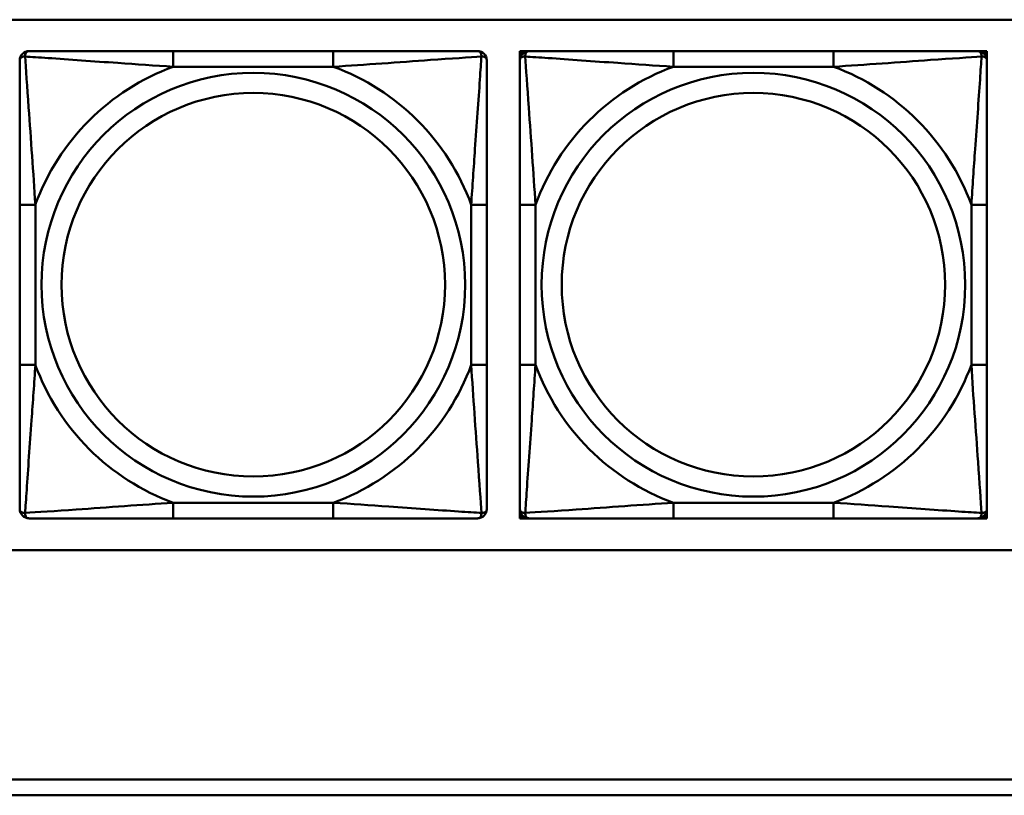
# Model space of a CAD drawing. Header units: inches. Extents: x 9.4 to 55.3, y 0.3 to 33.1.
# Tile 44 of 173: x 20.4 to 21.6, y 8.7 to 9.7. Entities that reach past the tile are written whole.
import ezdxf

# ---------------------------------------------------------------- set-up
doc = ezdxf.new("R2010")
doc.units = ezdxf.units.IN
doc.header["$MEASUREMENT"] = 0
doc.layers.add('Visible Edges(ANSI)', color=7, linetype='Continuous', lineweight=50)
doc.layers.add('Visible Tangent Edges(ANSI)', color=7, linetype='Continuous', lineweight=50)

msp = doc.modelspace()

# ---------------------------------------------------------------- linework, layer by layer
at = {"layer": 'Visible Edges(ANSI)'}
for p, q in [((20.3625, 9.7159), (22.9307, 9.7159)), ((20.799, 9.6762), (20.5967, 9.6762)), ((21.035, 9.6762), (21.0409, 9.6762)), ((21.035, 9.6703), (21.035, 9.6762)), ((21.0409, 9.6762), (21.0468, 9.6762)), ((21.4314, 9.6762), (21.2291, 9.6762)), ((21.6137, 9.6762), (21.6196, 9.6762)), ((21.6196, 9.6762), (21.6255, 9.6762)), ((21.6255, 9.6762), (21.6255, 9.6703)), ((21.035, 9.6644), (21.035, 9.6703)), ((21.6255, 9.6703), (21.6255, 9.6644)), ((20.4026, 9.4821), (20.4026, 9.2798)), ((20.9931, 9.2798), (20.9931, 9.4821)), ((21.035, 9.4821), (21.035, 9.2798)), ((21.6255, 9.2798), (21.6255, 9.4821)), ((21.035, 9.0915), (21.035, 9.0974)), ((21.035, 9.0856), (21.035, 9.0915)), ((21.6255, 9.0974), (21.6255, 9.0915)), ((21.6255, 9.0915), (21.6255, 9.0856)), ((20.5967, 9.0856), (20.799, 9.0856)), ((21.0409, 9.0856), (21.035, 9.0856)), ((21.0468, 9.0856), (21.0409, 9.0856)), ((21.2291, 9.0856), (21.4314, 9.0856)), ((21.6196, 9.0856), (21.6137, 9.0856)), ((21.6255, 9.0856), (21.6196, 9.0856)), ((22.9307, 9.0454), (20.3625, 9.0454)), ((14.6826, 8.7556), (22.1296, 8.7556)), ((22.1296, 8.7356), (14.6826, 8.7356))]:
    msp.add_line(p, q, dxfattribs=at)
for centre, radius, start, end in [((20.4144, 9.6644), 0.0118, 90, 180), ((20.9813, 9.6644), 0.0118, 0, 90), ((21.0409, 9.6703), 0.00591, 90, 180), ((21.0468, 9.6644), 0.0118, 90, 180), ((21.6137, 9.6644), 0.0118, 0, 90), ((21.6196, 9.6703), 0.00591, 0, 90), ((20.4144, 9.0974), 0.0118, 180, 270), ((20.9813, 9.0974), 0.0118, 270, 0), ((21.0468, 9.0974), 0.0118, 180, 270), ((21.0409, 9.0915), 0.00591, 180, 270), ((21.6137, 9.0974), 0.0118, 270, 0), ((21.6196, 9.0915), 0.00591, 270, 0)]:
    msp.add_arc(centre, radius, start, end, dxfattribs=at)
for points, knots in [([(20.5967, 9.6762), (20.573, 9.6762), (20.5491, 9.6762), (20.5257, 9.6762), (20.495, 9.6762), (20.4641, 9.6762), (20.4409, 9.6762), (20.4289, 9.6762), (20.4192, 9.6762), (20.4144, 9.6762)], [0.2569537, 0.2569537, 0.2569537, 0.2569537, 0.4371919, 0.4371919, 0.4371919, 0.6739428, 0.6739428, 0.6739428, 0.7963818, 0.7963818, 0.7963818, 0.7963818]), ([(20.9813, 9.6762), (20.9756, 9.6762), (20.9631, 9.6762), (20.9479, 9.6762), (20.9244, 9.6762), (20.8953, 9.6762), (20.8662, 9.6762), (20.8441, 9.6762), (20.8214, 9.6762), (20.799, 9.6762)], [-0.7968224, -0.7968224, -0.7968224, -0.7968224, -0.6514613, -0.6514613, -0.6514613, -0.427691, -0.427691, -0.427691, -0.2569517, -0.2569517, -0.2569517, -0.2569517]), ([(21.2291, 9.6762), (21.2054, 9.6762), (21.1814, 9.6762), (21.1581, 9.6762), (21.1274, 9.6762), (21.0965, 9.6762), (21.0733, 9.6762), (21.0612, 9.6762), (21.0516, 9.6762), (21.0468, 9.6762)], [0.2569537, 0.2569537, 0.2569537, 0.2569537, 0.4371919, 0.4371919, 0.4371919, 0.6739428, 0.6739428, 0.6739428, 0.7963818, 0.7963818, 0.7963818, 0.7963818]), ([(21.6137, 9.6762), (21.608, 9.6762), (21.5955, 9.6762), (21.5803, 9.6762), (21.5568, 9.6762), (21.5277, 9.6762), (21.4986, 9.6762), (21.4764, 9.6762), (21.4538, 9.6762), (21.4314, 9.6762)], [-0.7968224, -0.7968224, -0.7968224, -0.7968224, -0.6514613, -0.6514613, -0.6514613, -0.427691, -0.427691, -0.427691, -0.2569517, -0.2569517, -0.2569517, -0.2569517]), ([(20.4026, 9.6644), (20.4026, 9.6586), (20.4026, 9.6462), (20.4026, 9.6309), (20.4026, 9.6075), (20.4026, 9.5784), (20.4026, 9.5493), (20.4026, 9.5271), (20.4026, 9.5045), (20.4026, 9.4821)], [-0.7968224, -0.7968224, -0.7968224, -0.7968224, -0.6514613, -0.6514613, -0.6514613, -0.427691, -0.427691, -0.427691, -0.2569517, -0.2569517, -0.2569517, -0.2569517]), ([(20.9931, 9.4821), (20.9931, 9.5057), (20.9931, 9.5297), (20.9931, 9.5531), (20.9931, 9.5838), (20.9931, 9.6146), (20.9931, 9.6379), (20.9931, 9.6499), (20.9931, 9.6595), (20.9931, 9.6644)], [0.2569537, 0.2569537, 0.2569537, 0.2569537, 0.4371919, 0.4371919, 0.4371919, 0.6739428, 0.6739428, 0.6739428, 0.7963818, 0.7963818, 0.7963818, 0.7963818]), ([(21.035, 9.6644), (21.035, 9.6586), (21.035, 9.6462), (21.035, 9.6309), (21.035, 9.6075), (21.035, 9.5784), (21.035, 9.5493), (21.035, 9.5271), (21.035, 9.5045), (21.035, 9.4821)], [-0.7968224, -0.7968224, -0.7968224, -0.7968224, -0.6514613, -0.6514613, -0.6514613, -0.427691, -0.427691, -0.427691, -0.2569517, -0.2569517, -0.2569517, -0.2569517]), ([(21.6255, 9.4821), (21.6255, 9.5057), (21.6255, 9.5297), (21.6255, 9.5531), (21.6255, 9.5838), (21.6255, 9.6146), (21.6255, 9.6379), (21.6255, 9.6499), (21.6255, 9.6595), (21.6255, 9.6644)], [0.2569537, 0.2569537, 0.2569537, 0.2569537, 0.4371919, 0.4371919, 0.4371919, 0.6739428, 0.6739428, 0.6739428, 0.7963818, 0.7963818, 0.7963818, 0.7963818]), ([(20.4026, 9.2798), (20.4026, 9.2561), (20.4026, 9.2321), (20.4026, 9.2087), (20.4026, 9.1781), (20.4026, 9.1472), (20.4026, 9.1239), (20.4026, 9.1119), (20.4026, 9.1023), (20.4026, 9.0974)], [0.2569537, 0.2569537, 0.2569537, 0.2569537, 0.4371919, 0.4371919, 0.4371919, 0.6739428, 0.6739428, 0.6739428, 0.7963818, 0.7963818, 0.7963818, 0.7963818]), ([(20.9931, 9.0974), (20.9931, 9.1032), (20.9931, 9.1157), (20.9931, 9.1309), (20.9931, 9.1543), (20.9931, 9.1834), (20.9931, 9.2125), (20.9931, 9.2347), (20.9931, 9.2574), (20.9931, 9.2798)], [-0.7968224, -0.7968224, -0.7968224, -0.7968224, -0.6514613, -0.6514613, -0.6514613, -0.427691, -0.427691, -0.427691, -0.2569517, -0.2569517, -0.2569517, -0.2569517]), ([(21.035, 9.2798), (21.035, 9.2561), (21.035, 9.2321), (21.035, 9.2087), (21.035, 9.1781), (21.035, 9.1472), (21.035, 9.1239), (21.035, 9.1119), (21.035, 9.1023), (21.035, 9.0974)], [0.2569537, 0.2569537, 0.2569537, 0.2569537, 0.4371919, 0.4371919, 0.4371919, 0.6739428, 0.6739428, 0.6739428, 0.7963818, 0.7963818, 0.7963818, 0.7963818]), ([(21.6255, 9.0974), (21.6255, 9.1032), (21.6255, 9.1157), (21.6255, 9.1309), (21.6255, 9.1543), (21.6255, 9.1834), (21.6255, 9.2125), (21.6255, 9.2347), (21.6255, 9.2574), (21.6255, 9.2798)], [-0.7968224, -0.7968224, -0.7968224, -0.7968224, -0.6514613, -0.6514613, -0.6514613, -0.427691, -0.427691, -0.427691, -0.2569517, -0.2569517, -0.2569517, -0.2569517]), ([(20.4144, 9.0856), (20.4201, 9.0856), (20.4326, 9.0856), (20.4478, 9.0856), (20.4713, 9.0856), (20.5004, 9.0856), (20.5295, 9.0856), (20.5516, 9.0856), (20.5743, 9.0856), (20.5967, 9.0856)], [-0.7968224, -0.7968224, -0.7968224, -0.7968224, -0.6514613, -0.6514613, -0.6514613, -0.427691, -0.427691, -0.427691, -0.2569517, -0.2569517, -0.2569517, -0.2569517]), ([(20.799, 9.0856), (20.8227, 9.0856), (20.8467, 9.0856), (20.87, 9.0856), (20.9007, 9.0856), (20.9316, 9.0856), (20.9548, 9.0856), (20.9668, 9.0856), (20.9765, 9.0856), (20.9813, 9.0856)], [0.2569537, 0.2569537, 0.2569537, 0.2569537, 0.4371919, 0.4371919, 0.4371919, 0.6739428, 0.6739428, 0.6739428, 0.7963818, 0.7963818, 0.7963818, 0.7963818]), ([(21.0468, 9.0856), (21.0525, 9.0856), (21.065, 9.0856), (21.0802, 9.0856), (21.1036, 9.0856), (21.1328, 9.0856), (21.1618, 9.0856), (21.184, 9.0856), (21.2067, 9.0856), (21.2291, 9.0856)], [-0.7968224, -0.7968224, -0.7968224, -0.7968224, -0.6514613, -0.6514613, -0.6514613, -0.427691, -0.427691, -0.427691, -0.2569517, -0.2569517, -0.2569517, -0.2569517]), ([(21.4314, 9.0856), (21.455, 9.0856), (21.479, 9.0856), (21.5024, 9.0856), (21.5331, 9.0856), (21.5639, 9.0856), (21.5872, 9.0856), (21.5992, 9.0856), (21.6088, 9.0856), (21.6137, 9.0856)], [0.2569537, 0.2569537, 0.2569537, 0.2569537, 0.4371919, 0.4371919, 0.4371919, 0.6739428, 0.6739428, 0.6739428, 0.7963818, 0.7963818, 0.7963818, 0.7963818])]:
    msp.add_open_spline(points, degree=3, knots=knots, dxfattribs=at)
at = {"layer": 'Visible Tangent Edges(ANSI)'}
for p, q in [((20.5967, 9.6762), (20.5967, 9.6565)), ((20.799, 9.6762), (20.799, 9.6565)), ((21.2291, 9.6762), (21.2291, 9.6565)), ((21.4314, 9.6762), (21.4314, 9.6565)), ((20.5967, 9.6565), (20.799, 9.6565)), ((21.2291, 9.6565), (21.4314, 9.6565)), ((20.4026, 9.4821), (20.4223, 9.4821)), ((20.4223, 9.2798), (20.4223, 9.4821)), ((20.9734, 9.4821), (20.9734, 9.2798)), ((20.9931, 9.4821), (20.9734, 9.4821)), ((21.035, 9.4821), (21.0546, 9.4821)), ((21.0546, 9.2798), (21.0546, 9.4821)), ((21.6058, 9.4821), (21.6058, 9.2798)), ((21.6255, 9.4821), (21.6058, 9.4821)), ((20.4026, 9.2798), (20.4223, 9.2798)), ((20.9931, 9.2798), (20.9734, 9.2798)), ((21.035, 9.2798), (21.0546, 9.2798)), ((21.6255, 9.2798), (21.6058, 9.2798)), ((20.799, 9.1053), (20.5967, 9.1053)), ((20.5967, 9.0856), (20.5967, 9.1053)), ((20.799, 9.0856), (20.799, 9.1053)), ((21.4314, 9.1053), (21.2291, 9.1053)), ((21.2291, 9.0856), (21.2291, 9.1053)), ((21.4314, 9.0856), (21.4314, 9.1053))]:
    msp.add_line(p, q, dxfattribs=at)
for centre, radius in [((20.6979, 9.3809), 0.2678), ((21.3302, 9.3809), 0.2678), ((20.6979, 9.3809), 0.2424), ((21.3302, 9.3809), 0.2424)]:
    msp.add_circle(centre, radius, dxfattribs=at)
for centre, start, end in [((20.6979, 9.3809), 110.1547, 159.8453), ((20.6979, 9.3809), 20.1547, 69.8453), ((21.3302, 9.3809), 110.1547, 159.8453), ((21.3302, 9.3809), 20.1547, 69.8453), ((20.6979, 9.3809), 200.1547, 249.8453), ((20.6979, 9.3809), 290.1547, 339.8453), ((21.3302, 9.3809), 200.1547, 249.8453), ((21.3302, 9.3809), 290.1547, 339.8453)]:
    msp.add_arc(centre, 0.2936, start, end, dxfattribs=at)
for points, knots in [([(20.4094, 9.6693), (20.4094, 9.6702), (20.4095, 9.6709), (20.4097, 9.6724), (20.4099, 9.673), (20.4103, 9.674), (20.4105, 9.6743), (20.4109, 9.6747), (20.411, 9.6748), (20.4113, 9.6751), (20.4115, 9.6753), (20.4121, 9.6757), (20.4125, 9.6759), (20.4134, 9.6761), (20.4139, 9.6762), (20.4144, 9.6762)], [-0.00023197, -0.00023197, -0.00023197, -0.00023197, 0.00913095, 0.00913095, 0.01983142, 0.01983142, 0.02651922, 0.02651922, 0.02986312, 0.02986312, 0.03521335, 0.03521335, 0.04377373, 0.04377373, 0.0532704, 0.0532704, 0.0532704, 0.0532704]), ([(20.9813, 9.6762), (20.9819, 9.6762), (20.9824, 9.6761), (20.9832, 9.6759), (20.9836, 9.6757), (20.9842, 9.6753), (20.9844, 9.6751), (20.9847, 9.6748), (20.9848, 9.6747), (20.9852, 9.6743), (20.9854, 9.674), (20.9858, 9.673), (20.986, 9.6724), (20.9862, 9.6709), (20.9863, 9.6702), (20.9863, 9.6693)], [-0.0532704, -0.0532704, -0.0532704, -0.0532704, -0.04377373, -0.04377373, -0.03521335, -0.03521335, -0.02986312, -0.02986312, -0.02651922, -0.02651922, -0.01983142, -0.01983142, -0.00913095, -0.00913095, 0.00023197, 0.00023197, 0.00023197, 0.00023197]), ([(21.0418, 9.6693), (21.0418, 9.6702), (21.0418, 9.6709), (21.0421, 9.6724), (21.0423, 9.673), (21.0427, 9.674), (21.0429, 9.6743), (21.0432, 9.6747), (21.0434, 9.6748), (21.0437, 9.6751), (21.0439, 9.6753), (21.0445, 9.6757), (21.0448, 9.6759), (21.0457, 9.6761), (21.0462, 9.6762), (21.0468, 9.6762)], [-0.00023197, -0.00023197, -0.00023197, -0.00023197, 0.00913095, 0.00913095, 0.01983142, 0.01983142, 0.02651922, 0.02651922, 0.02986312, 0.02986312, 0.03521335, 0.03521335, 0.04377373, 0.04377373, 0.0532704, 0.0532704, 0.0532704, 0.0532704]), ([(21.6137, 9.6762), (21.6142, 9.6762), (21.6147, 9.6761), (21.6156, 9.6759), (21.616, 9.6757), (21.6166, 9.6753), (21.6168, 9.6751), (21.6171, 9.6748), (21.6172, 9.6747), (21.6176, 9.6743), (21.6177, 9.674), (21.6182, 9.673), (21.6184, 9.6724), (21.6186, 9.6709), (21.6187, 9.6702), (21.6187, 9.6693)], [-0.0532704, -0.0532704, -0.0532704, -0.0532704, -0.04377373, -0.04377373, -0.03521335, -0.03521335, -0.02986312, -0.02986312, -0.02651922, -0.02651922, -0.01983142, -0.01983142, -0.00913095, -0.00913095, 0.00023197, 0.00023197, 0.00023197, 0.00023197]), ([(20.4026, 9.6644), (20.4026, 9.6649), (20.4026, 9.6654), (20.4029, 9.6663), (20.4031, 9.6667), (20.4035, 9.6673), (20.4036, 9.6675), (20.4039, 9.6678), (20.4041, 9.6679), (20.4045, 9.6682), (20.4048, 9.6684), (20.4057, 9.6689), (20.4064, 9.6691), (20.4078, 9.6693), (20.4086, 9.6694), (20.4094, 9.6693)], [-0.0532704, -0.0532704, -0.0532704, -0.0532704, -0.04377373, -0.04377373, -0.03521335, -0.03521335, -0.02986312, -0.02986312, -0.02651922, -0.02651922, -0.01983142, -0.01983142, -0.00913095, -0.00913095, 0.00023197, 0.00023197, 0.00023197, 0.00023197]), ([(20.4094, 9.6693), (20.4171, 9.6688), (20.4271, 9.6682), (20.4641, 9.6657), (20.4959, 9.6634), (20.5501, 9.6595), (20.5733, 9.6579), (20.5967, 9.6565)], [-0.7478145, -0.7478145, -0.7478145, -0.7478145, -0.6493253, -0.6493253, -0.427691, -0.427691, -0.2569537, -0.2569537, -0.2569537, -0.2569537]), ([(20.4223, 9.4821), (20.4199, 9.5225), (20.4166, 9.5649), (20.412, 9.6306), (20.4103, 9.655), (20.4094, 9.6693)], [0.2569517, 0.2569517, 0.2569517, 0.2569517, 0.5559983, 0.5559983, 0.7482818, 0.7482818, 0.7482818, 0.7482818]), ([(20.799, 9.6565), (20.8395, 9.6589), (20.8818, 9.6622), (20.9475, 9.6668), (20.9719, 9.6684), (20.9863, 9.6693)], [0.2569517, 0.2569517, 0.2569517, 0.2569517, 0.5559983, 0.5559983, 0.7482818, 0.7482818, 0.7482818, 0.7482818]), ([(20.9863, 9.6693), (20.9858, 9.6617), (20.9851, 9.6517), (20.9827, 9.6146), (20.9804, 9.5829), (20.9765, 9.5287), (20.9749, 9.5054), (20.9734, 9.4821)], [-0.7478145, -0.7478145, -0.7478145, -0.7478145, -0.6493253, -0.6493253, -0.427691, -0.427691, -0.2569537, -0.2569537, -0.2569537, -0.2569537]), ([(20.9863, 9.6693), (20.9871, 9.6694), (20.9879, 9.6693), (20.9893, 9.6691), (20.99, 9.6689), (20.9909, 9.6684), (20.9912, 9.6682), (20.9916, 9.6679), (20.9918, 9.6678), (20.9921, 9.6675), (20.9922, 9.6673), (20.9926, 9.6667), (20.9928, 9.6663), (20.9931, 9.6654), (20.9931, 9.6649), (20.9931, 9.6644)], [-0.00023197, -0.00023197, -0.00023197, -0.00023197, 0.00913095, 0.00913095, 0.01983142, 0.01983142, 0.02651922, 0.02651922, 0.02986312, 0.02986312, 0.03521335, 0.03521335, 0.04377373, 0.04377373, 0.0532704, 0.0532704, 0.0532704, 0.0532704]), ([(21.035, 9.6644), (21.035, 9.6649), (21.035, 9.6654), (21.0353, 9.6663), (21.0355, 9.6667), (21.0358, 9.6673), (21.036, 9.6675), (21.0363, 9.6678), (21.0365, 9.6679), (21.0369, 9.6682), (21.0372, 9.6684), (21.0381, 9.6689), (21.0388, 9.6691), (21.0402, 9.6693), (21.041, 9.6694), (21.0418, 9.6693)], [-0.0532704, -0.0532704, -0.0532704, -0.0532704, -0.04377373, -0.04377373, -0.03521335, -0.03521335, -0.02986312, -0.02986312, -0.02651922, -0.02651922, -0.01983142, -0.01983142, -0.00913095, -0.00913095, 0.00023197, 0.00023197, 0.00023197, 0.00023197]), ([(21.0418, 9.6693), (21.0495, 9.6688), (21.0595, 9.6682), (21.0965, 9.6657), (21.1282, 9.6634), (21.1825, 9.6595), (21.2057, 9.6579), (21.2291, 9.6565)], [-0.7478145, -0.7478145, -0.7478145, -0.7478145, -0.6493253, -0.6493253, -0.427691, -0.427691, -0.2569537, -0.2569537, -0.2569537, -0.2569537]), ([(21.0546, 9.4821), (21.0522, 9.5225), (21.049, 9.5649), (21.0443, 9.6306), (21.0427, 9.655), (21.0418, 9.6693)], [0.2569517, 0.2569517, 0.2569517, 0.2569517, 0.5559983, 0.5559983, 0.7482818, 0.7482818, 0.7482818, 0.7482818]), ([(21.4314, 9.6565), (21.4719, 9.6589), (21.5142, 9.6622), (21.5799, 9.6668), (21.6043, 9.6684), (21.6187, 9.6693)], [0.2569517, 0.2569517, 0.2569517, 0.2569517, 0.5559983, 0.5559983, 0.7482818, 0.7482818, 0.7482818, 0.7482818]), ([(21.6187, 9.6693), (21.6182, 9.6617), (21.6175, 9.6517), (21.615, 9.6146), (21.6128, 9.5829), (21.6089, 9.5287), (21.6072, 9.5054), (21.6058, 9.4821)], [-0.7478145, -0.7478145, -0.7478145, -0.7478145, -0.6493253, -0.6493253, -0.427691, -0.427691, -0.2569537, -0.2569537, -0.2569537, -0.2569537]), ([(21.6187, 9.6693), (21.6195, 9.6694), (21.6203, 9.6693), (21.6217, 9.6691), (21.6224, 9.6689), (21.6233, 9.6684), (21.6236, 9.6682), (21.624, 9.6679), (21.6241, 9.6678), (21.6245, 9.6675), (21.6246, 9.6673), (21.625, 9.6667), (21.6252, 9.6663), (21.6254, 9.6654), (21.6255, 9.6649), (21.6255, 9.6644)], [-0.00023197, -0.00023197, -0.00023197, -0.00023197, 0.00913095, 0.00913095, 0.01983142, 0.01983142, 0.02651922, 0.02651922, 0.02986312, 0.02986312, 0.03521335, 0.03521335, 0.04377373, 0.04377373, 0.0532704, 0.0532704, 0.0532704, 0.0532704]), ([(20.4094, 9.0925), (20.4099, 9.1001), (20.4106, 9.1102), (20.413, 9.1472), (20.4153, 9.1789), (20.4192, 9.2332), (20.4209, 9.2564), (20.4223, 9.2798)], [-0.7478145, -0.7478145, -0.7478145, -0.7478145, -0.6493253, -0.6493253, -0.427691, -0.427691, -0.2569537, -0.2569537, -0.2569537, -0.2569537]), ([(20.9734, 9.2798), (20.9758, 9.2393), (20.9791, 9.1969), (20.9837, 9.1313), (20.9854, 9.1068), (20.9863, 9.0925)], [0.2569517, 0.2569517, 0.2569517, 0.2569517, 0.5559983, 0.5559983, 0.7482818, 0.7482818, 0.7482818, 0.7482818]), ([(21.0418, 9.0925), (21.0423, 9.1001), (21.0429, 9.1102), (21.0454, 9.1472), (21.0477, 9.1789), (21.0516, 9.2332), (21.0532, 9.2564), (21.0546, 9.2798)], [-0.7478145, -0.7478145, -0.7478145, -0.7478145, -0.6493253, -0.6493253, -0.427691, -0.427691, -0.2569537, -0.2569537, -0.2569537, -0.2569537]), ([(21.6058, 9.2798), (21.6082, 9.2393), (21.6115, 9.1969), (21.6161, 9.1313), (21.6177, 9.1068), (21.6187, 9.0925)], [0.2569517, 0.2569517, 0.2569517, 0.2569517, 0.5559983, 0.5559983, 0.7482818, 0.7482818, 0.7482818, 0.7482818]), ([(20.5967, 9.1053), (20.5562, 9.1029), (20.5139, 9.0996), (20.4482, 9.095), (20.4238, 9.0934), (20.4094, 9.0925)], [0.2569517, 0.2569517, 0.2569517, 0.2569517, 0.5559983, 0.5559983, 0.7482818, 0.7482818, 0.7482818, 0.7482818]), ([(20.9863, 9.0925), (20.9786, 9.093), (20.9686, 9.0936), (20.9316, 9.0961), (20.8999, 9.0984), (20.8456, 9.1023), (20.8224, 9.1039), (20.799, 9.1053)], [-0.7478145, -0.7478145, -0.7478145, -0.7478145, -0.6493253, -0.6493253, -0.427691, -0.427691, -0.2569537, -0.2569537, -0.2569537, -0.2569537]), ([(21.2291, 9.1053), (21.1886, 9.1029), (21.1462, 9.0996), (21.0806, 9.095), (21.0562, 9.0934), (21.0418, 9.0925)], [0.2569517, 0.2569517, 0.2569517, 0.2569517, 0.5559983, 0.5559983, 0.7482818, 0.7482818, 0.7482818, 0.7482818]), ([(21.6187, 9.0925), (21.611, 9.093), (21.601, 9.0936), (21.564, 9.0961), (21.5322, 9.0984), (21.478, 9.1023), (21.4547, 9.1039), (21.4314, 9.1053)], [-0.7478145, -0.7478145, -0.7478145, -0.7478145, -0.6493253, -0.6493253, -0.427691, -0.427691, -0.2569537, -0.2569537, -0.2569537, -0.2569537]), ([(20.4094, 9.0925), (20.4086, 9.0925), (20.4078, 9.0925), (20.4064, 9.0928), (20.4057, 9.093), (20.4048, 9.0934), (20.4045, 9.0936), (20.4041, 9.0939), (20.4039, 9.094), (20.4036, 9.0943), (20.4035, 9.0946), (20.4031, 9.0951), (20.4029, 9.0955), (20.4026, 9.0964), (20.4026, 9.0969), (20.4026, 9.0974)], [-0.00023197, -0.00023197, -0.00023197, -0.00023197, 0.00913095, 0.00913095, 0.01983142, 0.01983142, 0.02651922, 0.02651922, 0.02986312, 0.02986312, 0.03521335, 0.03521335, 0.04377373, 0.04377373, 0.0532704, 0.0532704, 0.0532704, 0.0532704]), ([(20.4144, 9.0856), (20.4139, 9.0856), (20.4134, 9.0857), (20.4125, 9.086), (20.4121, 9.0861), (20.4115, 9.0865), (20.4113, 9.0867), (20.411, 9.087), (20.4109, 9.0871), (20.4105, 9.0875), (20.4103, 9.0879), (20.4099, 9.0888), (20.4097, 9.0894), (20.4095, 9.0909), (20.4094, 9.0916), (20.4094, 9.0925)], [-0.0532704, -0.0532704, -0.0532704, -0.0532704, -0.04377373, -0.04377373, -0.03521335, -0.03521335, -0.02986312, -0.02986312, -0.02651922, -0.02651922, -0.01983142, -0.01983142, -0.00913095, -0.00913095, 0.00023197, 0.00023197, 0.00023197, 0.00023197]), ([(20.9863, 9.0925), (20.9863, 9.0916), (20.9862, 9.0909), (20.986, 9.0894), (20.9858, 9.0888), (20.9854, 9.0879), (20.9852, 9.0875), (20.9848, 9.0871), (20.9847, 9.087), (20.9844, 9.0867), (20.9842, 9.0865), (20.9836, 9.0861), (20.9832, 9.086), (20.9824, 9.0857), (20.9819, 9.0856), (20.9813, 9.0856)], [-0.00023197, -0.00023197, -0.00023197, -0.00023197, 0.00913095, 0.00913095, 0.01983142, 0.01983142, 0.02651922, 0.02651922, 0.02986312, 0.02986312, 0.03521335, 0.03521335, 0.04377373, 0.04377373, 0.0532704, 0.0532704, 0.0532704, 0.0532704]), ([(20.9931, 9.0974), (20.9931, 9.0969), (20.9931, 9.0964), (20.9928, 9.0955), (20.9926, 9.0951), (20.9922, 9.0946), (20.9921, 9.0943), (20.9918, 9.094), (20.9916, 9.0939), (20.9912, 9.0936), (20.9909, 9.0934), (20.99, 9.093), (20.9893, 9.0928), (20.9879, 9.0925), (20.9871, 9.0925), (20.9863, 9.0925)], [-0.0532704, -0.0532704, -0.0532704, -0.0532704, -0.04377373, -0.04377373, -0.03521335, -0.03521335, -0.02986312, -0.02986312, -0.02651922, -0.02651922, -0.01983142, -0.01983142, -0.00913095, -0.00913095, 0.00023197, 0.00023197, 0.00023197, 0.00023197]), ([(21.0418, 9.0925), (21.041, 9.0925), (21.0402, 9.0925), (21.0388, 9.0928), (21.0381, 9.093), (21.0372, 9.0934), (21.0369, 9.0936), (21.0365, 9.0939), (21.0363, 9.094), (21.036, 9.0943), (21.0358, 9.0946), (21.0355, 9.0951), (21.0353, 9.0955), (21.035, 9.0964), (21.035, 9.0969), (21.035, 9.0974)], [-0.00023197, -0.00023197, -0.00023197, -0.00023197, 0.00913095, 0.00913095, 0.01983142, 0.01983142, 0.02651922, 0.02651922, 0.02986312, 0.02986312, 0.03521335, 0.03521335, 0.04377373, 0.04377373, 0.0532704, 0.0532704, 0.0532704, 0.0532704]), ([(21.0468, 9.0856), (21.0462, 9.0856), (21.0457, 9.0857), (21.0448, 9.086), (21.0445, 9.0861), (21.0439, 9.0865), (21.0437, 9.0867), (21.0434, 9.087), (21.0432, 9.0871), (21.0429, 9.0875), (21.0427, 9.0879), (21.0423, 9.0888), (21.0421, 9.0894), (21.0418, 9.0909), (21.0418, 9.0916), (21.0418, 9.0925)], [-0.0532704, -0.0532704, -0.0532704, -0.0532704, -0.04377373, -0.04377373, -0.03521335, -0.03521335, -0.02986312, -0.02986312, -0.02651922, -0.02651922, -0.01983142, -0.01983142, -0.00913095, -0.00913095, 0.00023197, 0.00023197, 0.00023197, 0.00023197]), ([(21.6187, 9.0925), (21.6187, 9.0916), (21.6186, 9.0909), (21.6184, 9.0894), (21.6182, 9.0888), (21.6177, 9.0879), (21.6176, 9.0875), (21.6172, 9.0871), (21.6171, 9.087), (21.6168, 9.0867), (21.6166, 9.0865), (21.616, 9.0861), (21.6156, 9.086), (21.6147, 9.0857), (21.6142, 9.0856), (21.6137, 9.0856)], [-0.00023197, -0.00023197, -0.00023197, -0.00023197, 0.00913095, 0.00913095, 0.01983142, 0.01983142, 0.02651922, 0.02651922, 0.02986312, 0.02986312, 0.03521335, 0.03521335, 0.04377373, 0.04377373, 0.0532704, 0.0532704, 0.0532704, 0.0532704]), ([(21.6255, 9.0974), (21.6255, 9.0969), (21.6254, 9.0964), (21.6252, 9.0955), (21.625, 9.0951), (21.6246, 9.0946), (21.6245, 9.0943), (21.6241, 9.094), (21.624, 9.0939), (21.6236, 9.0936), (21.6233, 9.0934), (21.6224, 9.093), (21.6217, 9.0928), (21.6203, 9.0925), (21.6195, 9.0925), (21.6187, 9.0925)], [-0.0532704, -0.0532704, -0.0532704, -0.0532704, -0.04377373, -0.04377373, -0.03521335, -0.03521335, -0.02986312, -0.02986312, -0.02651922, -0.02651922, -0.01983142, -0.01983142, -0.00913095, -0.00913095, 0.00023197, 0.00023197, 0.00023197, 0.00023197])]:
    msp.add_open_spline(points, degree=3, knots=knots, dxfattribs=at)

doc.saveas('drawing.dxf')
